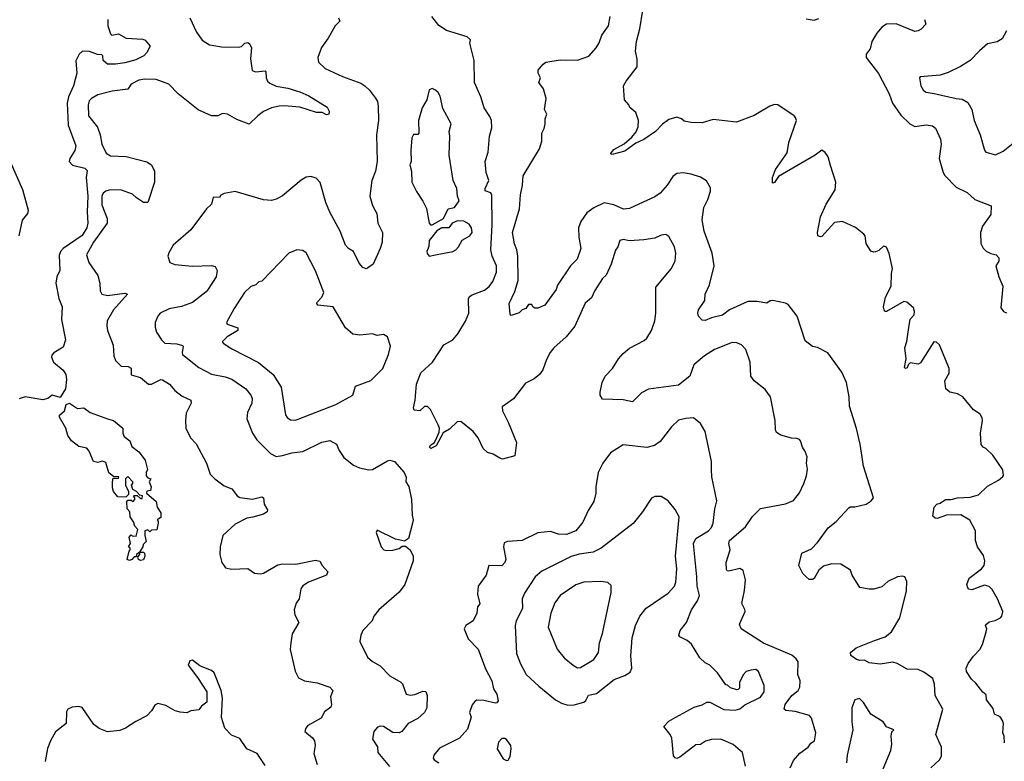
# Model space of a CAD drawing. Extents: x 1678759 to 1859541, y 384609 to 522867.
# Tile 39 of 256: x 1749109 to 1755351, y 400866 to 405564. Entities that reach past the tile are written whole.
import ezdxf

# ---------------------------------------------------------------- set-up
doc = ezdxf.new("R2010")
doc.units = 0

msp = doc.modelspace()

# ---------------------------------------------------------------- linework, layer by layer
at = {"layer": '0CON20XD'}
for points in [[(1755055, 402534.4), (1755135, 402539.2), (1755187, 402553), (1755245, 402608.8), (1755315, 402645.8), (1755341.2, 402668.8), (1755346.1, 402676.1), (1755342.3, 402712.3), (1755278.8, 402805), (1755235, 402846.7), (1755217.5, 402855), (1755205, 402872.5), (1755199.2, 402945), (1755213.3, 403025), (1755211.7, 403041.7), (1755197.5, 403065), (1755155, 403091.2), (1755088.8, 403175), (1755055, 403193.8), (1755005, 403203.3), (1754980, 403225), (1754973.8, 403275), (1755001.2, 403325), (1755001.2, 403355), (1754940, 403505), (1754921.7, 403521.7), (1754905, 403522.5), (1754819.3, 403390.7), (1754805, 403382.5), (1754755, 403390), (1754742, 403378), (1754735, 403357.5), (1754725, 403353.3), (1754719.3, 403359.3), (1754728, 403415), (1754721.2, 403485), (1754734, 403525), (1754745.7, 403614.3), (1754755, 403667.5), (1754780, 403695), (1754781.4, 403715), (1754775, 403738), (1754732.5, 403775), (1754715, 403778), (1754605, 403714.2), (1754594.3, 403714.3), (1754590, 403725), (1754586.2, 403745), (1754598.6, 403805), (1754634.2, 403875), (1754635.8, 403955), (1754642.3, 403987.7), (1754622.3, 404082.3), (1754605, 404122.5), (1754585, 404130), (1754555, 404102.5), (1754535, 404092.5), (1754525, 404090), (1754505, 404097.5), (1754476.4, 404146.4), (1754468.8, 404195), (1754461.2, 404205), (1754408.3, 404248.3), (1754325, 404286.2), (1754275, 404278), (1754195, 404190), (1754185, 404187.5), (1754170, 404195), (1754166.4, 404216.4), (1754185.6, 404315), (1754222.5, 404395), (1754278.8, 404485), (1754282.5, 404535), (1754249.3, 404640.7), (1754233.8, 404695), (1754215, 404722.5), (1754193.6, 404736.4), (1754152.5, 404705), (1753919.2, 404570.8), (1753895, 404533.3), (1753885, 404527.5), (1753881.2, 404531.2), (1753882, 404565), (1753900, 404615), (1753975, 404720), (1753985.8, 404785), (1754034.2, 404925), (1754028, 404945), (1754018, 404955), (1753915, 405025.4), (1753895, 405026.2), (1753863.9, 405016.1), (1753765, 404956.4), (1753652.5, 404915), (1753505, 404932.2), (1753435, 404911.2), (1753365, 404913.3), (1753321.4, 404921.4), (1753305, 404936.2), (1753275, 404946.2), (1753225, 404932), (1753185, 404901.4), (1753140, 404855), (1753065, 404805.6), (1753015, 404781.4), (1752945, 404731.4), (1752865, 404708.8), (1752853.8, 404713.8), (1752875, 404741.2), (1752942.1, 404777.9), (1752990.6, 404819.4), (1753017, 404853), (1753030, 404885), (1753031.2, 404925), (1753016.1, 404976.1), (1752977, 405007), (1752970, 405025), (1752942.5, 405055), (1752936.7, 405145), (1752953.1, 405175), (1753024.2, 405265), (1753024.1, 405314.1), (1753014.2, 405365), (1753018.9, 405425), (1753040.4, 405505), (1753058.8, 405625)], [(1749668.8, 405565), (1749667.5, 405525), (1749685, 405474.2), (1749694.2, 405465), (1749735, 405473.3), (1749785, 405445.7), (1749890.2, 405440.2), (1749905, 405433.1), (1749936.7, 405395), (1749916, 405355), (1749895.3, 405334.7), (1749845, 405310.5), (1749775, 405290.8), (1749717.4, 405282.6), (1749665, 405283), (1749638.5, 405305), (1749635.4, 405335), (1749630.7, 405340.7), (1749603.1, 405343.1), (1749551.7, 405361.7), (1749506.6, 405363.4), (1749485.6, 405345), (1749466.1, 405303.9), (1749472.5, 405225), (1749449.8, 405145), (1749417.7, 405075), (1749409.8, 405035), (1749417.6, 404895), (1749465.4, 404765), (1749457.8, 404735), (1749427.1, 404685), (1749423.3, 404665), (1749445, 404643.1), (1749522.1, 404622.1), (1749537.8, 404607.8), (1749531.2, 404565), (1749540.4, 404445), (1749536.9, 404346.9), (1749541.9, 404275), (1749534.3, 404245), (1749505, 404196.9), (1749384.8, 404115.2), (1749368.9, 404095), (1749359.8, 404070.2), (1749364.5, 403975), (1749344.1, 403935), (1749337.7, 403895), (1749357.3, 403797.3), (1749378, 403745), (1749374.2, 403665), (1749399.2, 403535), (1749385, 403490), (1749325, 403452.5), (1749312.5, 403437.5), (1749310.6, 403425), (1749323.8, 403393.8), (1749385, 403344), (1749402.5, 403315), (1749405.8, 403285), (1749398.8, 403225), (1749365, 403170.8), (1749314.1, 403185.9), (1749287.5, 403165), (1749255, 403156.2), (1749143.9, 403173.9), (1749105, 403162)], [(1750188.8, 405575), (1750229.4, 405485), (1750265, 405434), (1750313.3, 405405), (1750339.7, 405399.7), (1750388.8, 405391.2), (1750495, 405390.6), (1750515.5, 405394.5), (1750536.7, 405415), (1750555, 405420), (1750568.7, 405408.7), (1750578.6, 405385), (1750573.2, 405316.8), (1750582.6, 405242.6), (1750605, 405233.1), (1750665, 405240), (1750670, 405235), (1750672, 405195), (1750680, 405175), (1750695, 405160.8), (1750735, 405143.5), (1750809.8, 405129.8), (1750885, 405107.5), (1750942.3, 405082.3), (1751058.6, 405008.6), (1751072, 404985), (1751070, 404965), (1751055, 404960), (1751026.4, 404976.4), (1750990, 404975), (1750885, 405008.6), (1750785, 405018.1), (1750755, 405015.6), (1750705, 405005.6), (1750655, 404982.9), (1750618, 404955), (1750565, 404902), (1750485, 404931.4), (1750426.7, 404965), (1750395, 404970), (1750364.5, 404955.5), (1750325, 404955.5), (1750241.7, 404991.7), (1750114.7, 405094.7), (1750055, 405155.5), (1749975, 405185.5), (1749902.1, 405187.9), (1749865, 405181.4), (1749816.2, 405155), (1749795.6, 405124.4), (1749695, 405110), (1749605, 405088.6), (1749564, 405065), (1749550.7, 405049.3), (1749542.9, 405025), (1749545.6, 404955), (1749602.3, 404882.3), (1749618.9, 404835), (1749629.5, 404775), (1749658, 404718), (1749685, 404701.5), (1749785, 404697.5), (1749915, 404664.3), (1749945.8, 404645), (1749963.3, 404603.3), (1749962.9, 404535), (1749922.5, 404405), (1749895, 404405.8), (1749850, 404435), (1749825, 404459.2), (1749755, 404484.4), (1749685, 404486.4), (1749655, 404478.1), (1749639.2, 404465), (1749630.9, 404445), (1749630.2, 404390.2), (1749664.4, 404305), (1749664.4, 404275), (1749576.2, 404153.8), (1749533.6, 404075), (1749548.1, 404025), (1749605, 403943.3), (1749617.1, 403895), (1749619.2, 403845), (1749630, 403825), (1749665, 403815.8), (1749775, 403830.8), (1749793.3, 403825), (1749703.9, 403726.1), (1749664.7, 403655), (1749661.8, 403625), (1749666.9, 403595), (1749702.2, 403502.2), (1749705.6, 403435), (1749716.9, 403405), (1749752, 403368), (1749796.9, 403366.9), (1749815.7, 403355.7), (1749815, 403313.3), (1749875, 403297.5), (1749925, 403254.2), (1749945, 403255.8), (1750005, 403284), (1750015, 403282), (1750060, 403255), (1750093.8, 403215), (1750139.3, 403179.3), (1750193.3, 403153.3), (1750195.7, 403135), (1750165, 403070), (1750159.4, 403025), (1750162.5, 402975), (1750192.5, 402915), (1750227.1, 402877.1), (1750292.9, 402755), (1750316.9, 402685), (1750345.4, 402655.4), (1750405, 402611.4), (1750455, 402590.8), (1750487.9, 402547.9), (1750505, 402535.8), (1750585, 402525.6), (1750645, 402540.8), (1750655.7, 402535.7), (1750658.6, 402495), (1750679.7, 402459.7), (1750678.1, 402445), (1750655, 402430.5), (1750588.3, 402411.7), (1750548.8, 402405), (1750475, 402368.1), (1750398, 402295), (1750380, 402225), (1750377.1, 402175), (1750390.6, 402125), (1750415, 402092.2), (1750455, 402082.7), (1750555, 402087.1), (1750598.3, 402058.3), (1750635, 402053.1), (1750655, 402058.1), (1750745, 402109.4), (1750775, 402115.6), (1750860, 402115), (1750985, 402140.6), (1751012.7, 402132.7), (1751026.2, 402105), (1751063.3, 402065), (1751054, 402045), (1750939.8, 402000.2), (1750903.8, 401976.2), (1750892, 401958), (1750880, 401895), (1750862.5, 401867.5), (1750848.6, 401825), (1750854.5, 401794.5), (1750878, 401745), (1750836.8, 401673.2), (1750827.1, 401617.1), (1750824.5, 401574.5), (1750855.8, 401435.8), (1750876, 401395), (1750915, 401375.6), (1750995, 401362.9), (1751075, 401335.8), (1751093.8, 401315), (1751079.2, 401275), (1751086.7, 401225), (1751080.7, 401209.3), (1751040.6, 401179.4), (1751020.3, 401139.7), (1750936.7, 401093.3), (1750922.5, 401075), (1750917.5, 401055), (1750965, 401013.8), (1750977.5, 400995), (1750982, 400965), (1750974.3, 400915), (1750994.4, 400845)], [(1751130, 405575), (1751138, 405555), (1751108.6, 405525), (1751063.8, 405446.2), (1751022, 405388), (1751000, 405325), (1751003.8, 405295), (1751046.2, 405255), (1751155, 405203.8), (1751271.4, 405161.4), (1751296.7, 405145), (1751327.9, 405117.9), (1751365.9, 405065.9), (1751377.1, 405045), (1751382.5, 405015), (1751384.1, 404925), (1751371.8, 404835), (1751374.6, 404665), (1751365.4, 404605), (1751342.3, 404545), (1751330, 404445), (1751345, 404386.7), (1751374.3, 404335), (1751380, 404275), (1751410, 404215), (1751407.1, 404155), (1751394.3, 404115), (1751350.8, 404015), (1751315, 403988.6), (1751305, 403986), (1751285, 403993.3), (1751261.7, 404021.7), (1751226.2, 404095), (1751194.2, 404114.2), (1751174, 404135), (1751141.9, 404225), (1751075.5, 404345), (1751050.8, 404405), (1751015, 404533.3), (1750988.8, 404558.8), (1750955, 404571.2), (1750925, 404566.2), (1750893.4, 404546.6), (1750775, 404448), (1750735, 404426.2), (1750705, 404418.8), (1750655, 404422.5), (1750475, 404476), (1750405, 404463.3), (1750385, 404452.5), (1750375, 404437.5), (1750335, 404440), (1750324.3, 404395.7), (1750294.5, 404365.5), (1750195, 404232.5), (1750082, 404135), (1750054.1, 404085.9), (1750048.8, 404065), (1750061.2, 404025), (1750092.1, 404012.1), (1750205, 404002.2), (1750325, 404006.7), (1750349.2, 403999.2), (1750361.5, 403975), (1750355.5, 403935), (1750305, 403857.1), (1750290.8, 403839.2), (1750205, 403772.7), (1750135, 403747.3), (1750057, 403733), (1750000, 403705), (1749984.3, 403685), (1749968.6, 403645), (1749968.6, 403615), (1749977.5, 403585), (1750008.6, 403535), (1750030, 403515), (1750105, 403510.9), (1750140.6, 403500.6), (1750146, 403495), (1750138.9, 403455), (1750142.4, 403442.4), (1750245, 403360.6), (1750325, 403317.5), (1750411.4, 403301.4), (1750455, 403286.4), (1750541.9, 403225), (1750574.3, 403185), (1750583.2, 403163.2), (1750581.9, 403135), (1750554.3, 403075), (1750549.2, 403035), (1750585, 402943.8), (1750612.6, 402902.6), (1750698.8, 402815), (1750735, 402797.5), (1750775, 402802.9), (1750835, 402818.9), (1750905, 402827.7), (1751025, 402888.1), (1751075, 402898), (1751116.7, 402875), (1751134.3, 402834.3), (1751165, 402790), (1751225, 402741.4), (1751262.5, 402725), (1751323, 402713), (1751345, 402714.2), (1751441.2, 402768.8), (1751455, 402772.5), (1751485, 402763.8), (1751545.6, 402695.6), (1751560, 402665), (1751558, 402635), (1751575.8, 402605.8), (1751592.9, 402525), (1751597.1, 402425), (1751604, 402395), (1751600, 402375), (1751573.6, 402276.4), (1751549.3, 402260.7), (1751492.3, 402272.3), (1751375, 402330), (1751370, 402315), (1751400, 402225), (1751417.5, 402205), (1751435, 402200), (1751475, 402204), (1751515.9, 402214.1), (1751535, 402227.5), (1751555, 402227.5), (1751585.7, 402205.7), (1751604.2, 402165), (1751604.4, 402135), (1751550.8, 401985), (1751515, 401937.1), (1751386.2, 401825), (1751354.2, 401785.8), (1751343.3, 401755), (1751284, 401695), (1751271.2, 401665), (1751266.2, 401625), (1751313.8, 401525), (1751345, 401497.5), (1751395, 401470.8), (1751455, 401407.1), (1751525.9, 401365.9), (1751535.6, 401355.6), (1751560, 401290), (1751585, 401284), (1751615, 401289.2), (1751665, 401310), (1751685, 401307.5), (1751692.7, 401282.7), (1751690, 401205), (1751676.2, 401175), (1751632.5, 401137.5), (1751572, 401105), (1751531.2, 401055), (1751515, 401046), (1751475, 401048.6), (1751415, 401086.9), (1751395, 401088.9), (1751378.6, 401081.4), (1751354.4, 401055), (1751346.7, 401005), (1751376.9, 400956.9), (1751380.6, 400920.6), (1751453.6, 400833.6)], [(1753067.9, 403532.1), (1753085, 403546), (1753115.4, 403594.6), (1753135.6, 403655), (1753142.2, 403705), (1753141.5, 403868.5), (1753240, 403985), (1753265.6, 404035), (1753268.6, 404085), (1753259.4, 404125), (1753225, 404191.2), (1753205, 404202.9), (1753175, 404198.1), (1753135, 404179.5), (1753065, 404169.1), (1752975, 404163.3), (1752935, 404171.4), (1752914.5, 404165.5), (1752901.2, 404125), (1752885.8, 404104.2), (1752858.9, 404015), (1752827.1, 403945), (1752805, 403924.2), (1752755, 403849.2), (1752735, 403802.5), (1752693.1, 403766.9), (1752628.5, 403621.5), (1752572.9, 403555), (1752495.7, 403485), (1752473.1, 403455), (1752448.3, 403411.7), (1752425, 403346.2), (1752404.6, 403315.4), (1752371.1, 403288.9), (1752315, 403260.8), (1752238.7, 403161.3), (1752168.3, 403111.7), (1752170, 403085), (1752206, 403015), (1752258, 402885), (1752248.3, 402801.7), (1752170.5, 402780.5), (1752152.5, 402785), (1752111.7, 402811.7), (1752075, 402822.5), (1752046.8, 402846.8), (1752015.4, 402915.4), (1751983.9, 402953.9), (1751905, 403019.2), (1751883.4, 403016.6), (1751835, 402969.2), (1751794.1, 402945.9), (1751748.8, 402865), (1751715, 402847.5), (1751707.5, 402855), (1751715, 402870), (1751736.1, 402883.9), (1751748.3, 402901.7), (1751769.2, 402950.8), (1751770, 402975), (1751763, 402997), (1751713.3, 403095), (1751695, 403113.3), (1751675, 403113.3), (1751645, 403086.7), (1751610, 403090), (1751606.2, 403105), (1751617, 403153), (1751624.4, 403254.4), (1751653.1, 403326.9), (1751725.7, 403395), (1751798.8, 403505), (1751855, 403536.2), (1751887.4, 403572.6), (1751935, 403653.8), (1751955.6, 403705), (1751954.3, 403795), (1751960.9, 403809.1), (1751978.3, 403821.7), (1752055, 403849.4), (1752085, 403873.1), (1752107.8, 403905), (1752131.8, 403965), (1752132.9, 404005), (1752104.5, 404065), (1752095.4, 404105), (1752104.1, 404265), (1752101.5, 404451.5), (1752095, 404467.8), (1752060, 404480), (1752060.4, 404495), (1752084.1, 404545), (1752066.9, 404595), (1752059.3, 404665), (1752078.5, 404725), (1752086.8, 404825), (1752101.4, 404878.6), (1752100.5, 404925), (1752090.5, 404950.5), (1752054.3, 405005), (1752033.3, 405075), (1751993.5, 405165), (1751990.9, 405305), (1751963.8, 405415), (1751966.1, 405436.1), (1751945, 405456), (1751814.7, 405494.7), (1751766.4, 405526.4), (1751722.7, 405585)], [(1752247.1, 404142.9), (1752233.5, 404215), (1752278.5, 404365), (1752283.3, 404455), (1752295.8, 404515), (1752300, 404575), (1752403.8, 404745), (1752418.8, 404795), (1752420, 404845), (1752434, 404875), (1752441.2, 404905), (1752440, 404935), (1752450, 404965), (1752436.7, 404995), (1752446.7, 405065), (1752430, 405125), (1752400, 405165), (1752410, 405195), (1752396.2, 405225), (1752396.7, 405245), (1752427.3, 405282.7), (1752445, 405294), (1752535, 405310), (1752645, 405306.7), (1752718.3, 405331.7), (1752764.3, 405385), (1752782.8, 405417.2), (1752798.9, 405465), (1752841.5, 405525), (1752853.3, 405583.3)], [(1754095, 405568.4), (1754145, 405561.2), (1754175, 405571.2)], [(1754846.2, 405565), (1754853.3, 405535), (1754825, 405504), (1754805, 405492.5), (1754785, 405490), (1754665, 405537.1), (1754605, 405534.4), (1754574, 405516), (1754542.3, 405477.7), (1754511.9, 405425), (1754500.3, 405379.7), (1754475.7, 405345), (1754476.5, 405325), (1754553.1, 405223.1), (1754620.5, 405095), (1754641.9, 405035), (1754695, 404958.9), (1754752.5, 404905), (1754785, 404888), (1754855, 404897.1), (1754895, 404890.8), (1754915, 404876.7), (1754947.1, 404807.1), (1754950, 404775), (1754938, 404685), (1754963.8, 404595), (1754975, 404576.7), (1755045, 404502.5), (1755115, 404468.1), (1755165, 404424.3), (1755267.5, 404385), (1755265, 404330), (1755213.3, 404255), (1755201.2, 404215), (1755203.3, 404145), (1755217, 404117), (1755236.7, 404096.7), (1755265, 404082.5), (1755300, 404075), (1755317.5, 404055), (1755317.5, 404035), (1755297.5, 404005), (1755316.2, 403935), (1755342.5, 403875), (1755329.3, 403739.3), (1755346.7, 403715), (1755365, 403706.2)], [(1755366, 405494), (1755338.3, 405441.7), (1755305, 405423.8), (1755245, 405410), (1755193, 405367), (1755134, 405305), (1755073.4, 405266.6), (1754995, 405229.2), (1754945, 405213.3), (1754818.8, 405201.2), (1754813.3, 405195), (1754822.9, 405145), (1754839.2, 405115), (1754855, 405104.4), (1754907, 405097), (1755045, 405063.5), (1755085, 405060), (1755119.1, 405039.1), (1755145.4, 404995.4), (1755161.1, 404925), (1755198.5, 404835), (1755225, 404736.7), (1755235, 404724), (1755295, 404708), (1755345, 404731.9), (1755512.5, 404865)], [(1751725, 404264.5), (1751795.2, 404304.8), (1751825.3, 404364.7), (1751865, 404374.2), (1751895.6, 404415.6), (1751885.7, 404445.7), (1751880.6, 404495), (1751858.1, 404545), (1751832.5, 404705), (1751835.8, 404825), (1751831.2, 404855), (1751843.8, 404905), (1751791.2, 405001.2), (1751775, 405080), (1751763, 405103), (1751745, 405117.5), (1751725, 405127.5), (1751705, 405120), (1751690, 405055), (1751660, 405005), (1751638, 404925), (1751638.8, 404845), (1751633, 404837), (1751605, 404836.7), (1751596.2, 404815), (1751588, 404735), (1751590, 404665), (1751583.3, 404645), (1751594, 404605), (1751594.2, 404534.2), (1751624.5, 404474.5), (1751665.8, 404415), (1751687.6, 404367.6), (1751704.2, 404275), (1751713.3, 404265), (1751725, 404264.5)], [(1749105, 404194), (1749127.1, 404292.9), (1749160.8, 404335), (1749164.3, 404355), (1749129.1, 404485), (1749008.5, 404758.5)], [(1754885, 400823.3), (1754940, 400875), (1754952.3, 400897.7), (1754952, 400955), (1754916.7, 401035), (1754961.9, 401195), (1754912.6, 401282.6), (1754907.8, 401355), (1754899.1, 401389.1), (1754840.3, 401430.3), (1754805, 401447.1), (1754735, 401448.6), (1754671.2, 401485), (1754645, 401493.3), (1754565, 401480.8), (1754495, 401489.2), (1754465, 401506.7), (1754435, 401503.8), (1754415, 401510), (1754377.5, 401535), (1754376.7, 401555), (1754412, 401585), (1754528.5, 401631.5), (1754596.2, 401655), (1754636.2, 401685), (1754689.2, 401775), (1754731.4, 401945), (1754734, 402005), (1754720, 402035), (1754705, 402039.2), (1754675, 402034), (1754613.3, 402005), (1754575, 401971.2), (1754525, 401956), (1754495, 401955.7), (1754435, 401967.5), (1754386.2, 402045), (1754375.8, 402075.8), (1754314.1, 402114.1), (1754255, 402116.7), (1754205, 402101.9), (1754174.6, 402075.4), (1754145, 402023.8), (1754135, 402016.7), (1754115, 402017.5), (1754095, 402033.3), (1754075, 402056.2), (1754048.8, 402105), (1754066.7, 402183.3), (1754128.9, 402211.1), (1754167.8, 402252.2), (1754235.4, 402344.6), (1754286, 402384), (1754365, 402471.9), (1754375, 402477.3), (1754403, 402477), (1754476, 402495), (1754506.2, 402515), (1754521.2, 402535), (1754457.5, 402735), (1754437.5, 402875), (1754414.1, 402974.1), (1754370, 403115), (1754368.1, 403175), (1754351.4, 403265), (1754321.7, 403331.7), (1754233.1, 403453.1), (1754166.8, 403486.8), (1754134.3, 403494.3), (1754089.5, 403529.5), (1754038, 403685), (1753980.3, 403760.3), (1753965, 403768.6), (1753884.4, 403785.6), (1753866.9, 403783.1), (1753845, 403768.6), (1753785, 403779.1), (1753725, 403778.9), (1753610, 403725), (1753565, 403692.5), (1753494.3, 403675.7), (1753455, 403658.8), (1753435, 403660), (1753412.5, 403685), (1753407.5, 403705), (1753413.3, 403725), (1753452, 403785), (1753454.2, 403825), (1753482, 403885), (1753512.9, 404005), (1753499.2, 404085), (1753447.5, 404225), (1753435.7, 404295), (1753445.7, 404375), (1753472.5, 404425), (1753488, 404478), (1753487.7, 404497.7), (1753462.3, 404542.3), (1753425, 404566), (1753365.6, 404585.6), (1753315, 404594.2), (1753275, 404590), (1753249.7, 404570.3), (1753214.3, 404515.7), (1753168.8, 404465), (1753135, 404442.5), (1753035, 404395.8), (1752975, 404367.5), (1752937.3, 404362.7), (1752875, 404391.5), (1752815, 404403.5), (1752748.8, 404371.2), (1752705, 404340), (1752666.7, 404285), (1752652.5, 404245), (1752654.4, 404185), (1752666.7, 404115), (1752642.4, 404047.6), (1752600.8, 404005), (1752519.1, 403880.9), (1752509.2, 403855), (1752437.5, 403755), (1752395, 403736.2), (1752375, 403736.7), (1752362.5, 403745), (1752355, 403760), (1752335, 403760), (1752317.5, 403735), (1752295, 403726.2), (1752275, 403706), (1752225, 403688.8), (1752217.7, 403697.7), (1752213.1, 403765), (1752249.1, 403840.9), (1752268.3, 403911.7), (1752266.7, 404065), (1752261.1, 404105), (1752247.1, 404142.9)], [(1751705, 404066.7), (1751745, 404074.3), (1751854.1, 404095.9), (1751875, 404106.2), (1751892, 404125), (1751913.8, 404166.2), (1751962, 404195), (1751978, 404215), (1751974.2, 404245), (1751957.8, 404267.8), (1751925, 404288), (1751885, 404290), (1751851.2, 404275), (1751830, 404245), (1751785, 404244.7), (1751754.2, 404225.8), (1751705.6, 404165), (1751703, 404127), (1751691.2, 404095), (1751692.3, 404082.3), (1751705, 404066.7)], [(1750855, 403025.8), (1750875, 403032.9), (1751113.9, 403126.1), (1751222, 403185), (1751238.8, 403241.2), (1751335, 403278.8), (1751412, 403355), (1751448.3, 403441.7), (1751460, 403495), (1751440, 403555), (1751415, 403570), (1751375, 403564), (1751345, 403573.8), (1751265, 403565.8), (1751221.7, 403571.7), (1751175, 403612), (1751097.5, 403745), (1750998.8, 403755), (1750992, 403765), (1750994.4, 403775), (1751025.5, 403805), (1751037.8, 403835), (1750985, 403973.8), (1750926.4, 404086.4), (1750905, 404102), (1750865.8, 404105.8), (1750815.6, 404084.4), (1750645, 403906.7), (1750625, 403903.3), (1750605.7, 403884.3), (1750575, 403874), (1750533.9, 403836.1), (1750468.1, 403735), (1750420.8, 403645), (1750424.6, 403634.6), (1750492.3, 403612.3), (1750491.4, 403595), (1750425.5, 403555), (1750394.4, 403525), (1750398.8, 403515), (1750455, 403479.4), (1750622.4, 403392.4), (1750715.6, 403315), (1750766.5, 403235), (1750795, 403060), (1750805, 403043.8), (1750825, 403029.2), (1750855, 403025.8)], [(1753993.8, 400825), (1754015, 400870), (1754055, 400917.5), (1754107.5, 400955), (1754125, 400980), (1754147.5, 400995), (1754156, 401045), (1754128.8, 401138.8), (1754115.4, 401155.4), (1754025, 401180.5), (1753967.1, 401187.1), (1753956, 401196), (1753962.9, 401225), (1754005, 401282.5), (1754044.2, 401315), (1754054, 401335), (1754058, 401375), (1754042, 401415), (1754044.2, 401495), (1754032, 401515), (1754005, 401537.1), (1753824.5, 401614.5), (1753683.8, 401705), (1753672, 401735), (1753708, 401815), (1753707.3, 401827.3), (1753687.5, 401865), (1753705, 401946.7), (1753710.5, 402015), (1753695, 402073.3), (1753675, 402086.7), (1753605, 402070), (1753595, 402072.5), (1753590.8, 402080.8), (1753588.9, 402125), (1753614.3, 402205), (1753605.6, 402245), (1753608.9, 402265), (1753710, 402350), (1753755, 402416), (1753805, 402467.1), (1753965, 402495.8), (1754015, 402518.8), (1754052.7, 402567.3), (1754080, 402625), (1754096.7, 402675), (1754103, 402717), (1754096.7, 402755), (1754101.2, 402795), (1754089.1, 402829.1), (1754071.2, 402855), (1754060, 402895), (1754053.6, 402903.6), (1754035, 402910), (1754001.7, 402911.7), (1753935, 402931.2), (1753907.7, 402947.7), (1753900, 402965), (1753898, 403025), (1753868.2, 403175), (1753835, 403221.9), (1753765.4, 403275.4), (1753744.4, 403305), (1753740.8, 403395), (1753713.6, 403473.6), (1753685, 403503.8), (1753655, 403516.2), (1753625, 403519.2), (1753515, 403475.4), (1753450, 403435), (1753383.1, 403376.9), (1753356.9, 403305), (1753285, 403247.9), (1753095, 403222.7), (1753050.8, 403199.2), (1752995, 403142.9), (1752935, 403155.6), (1752805, 403160), (1752789.4, 403185), (1752788.2, 403205), (1752802.5, 403265), (1752821.4, 403305), (1752868.1, 403355), (1752905, 403415.7), (1752935, 403448.9), (1752975, 403483.1), (1753067.9, 403532.1)], [(1749875, 402137.5), (1749862.5, 402145), (1749858.3, 402161.7), (1749870, 402175), (1749870, 402190), (1749850, 402175), (1749848.3, 402161.7), (1749835, 402160), (1749820, 402145), (1749805, 402137.5), (1749790, 402145), (1749803, 402197), (1749810, 402205), (1749810, 402215), (1749800, 402225), (1749812.5, 402245), (1749802.5, 402285), (1749815, 402300), (1749823, 402293), (1749848.3, 402291.7), (1749857.5, 402335), (1749840, 402355), (1749831.7, 402381.7), (1749810, 402415), (1749807.5, 402445), (1749790, 402465), (1749788.3, 402511.7), (1749795, 402520), (1749815, 402520), (1749828.3, 402511.7), (1749840, 402525), (1749840, 402535), (1749830, 402545), (1749835, 402550), (1749855, 402550), (1749875, 402530), (1749885, 402530), (1749887, 402547), (1749871.7, 402551.7), (1749850, 402575), (1749827, 402587), (1749817.5, 402615), (1749827.5, 402625), (1749827.5, 402635), (1749795, 402670), (1749780, 402655), (1749780, 402615), (1749800, 402575), (1749800, 402555), (1749781.7, 402538.3), (1749730.7, 402540.7), (1749703.3, 402575), (1749697, 402597), (1749697.5, 402635), (1749701.7, 402658.3), (1749735, 402660), (1749738.3, 402668.3), (1749705, 402670), (1749675, 402692.5), (1749655, 402757.5), (1749635, 402767.5), (1749605, 402757.5), (1749576.7, 402765), (1749549.5, 402829.5), (1749535, 402850), (1749485, 402860), (1749437.5, 402895), (1749415, 402928.8), (1749402, 402975), (1749362, 403045), (1749362.5, 403057.5), (1749394, 403085), (1749403.9, 403126.1), (1749425, 403133.8), (1749475, 403101.2), (1749515, 403103.8), (1749556.1, 403076.1), (1749672.7, 403032.7), (1749705, 403024), (1749762.5, 402975), (1749763.8, 402945), (1749772.5, 402922.5), (1749806.7, 402895), (1749820.7, 402860.7), (1749865, 402826.7), (1749905, 402772.5), (1749920, 402715), (1749910, 402695), (1749910, 402675), (1749921.7, 402661.7), (1749940, 402655), (1749930, 402635), (1749942.5, 402605), (1749938.3, 402581.7), (1749915, 402577.5), (1749912.5, 402565), (1749975, 402512.5), (1749980, 402475), (1750005, 402440), (1750005, 402410), (1749980, 402395), (1749987.5, 402387.5), (1749987.5, 402375), (1749978.3, 402331.7), (1749945, 402330), (1749935, 402320), (1749921.7, 402331.7), (1749902.5, 402325), (1749902.5, 402295), (1749911.7, 402258.3), (1749891.7, 402238.3), (1749890, 402225), (1749870, 402195), (1749870, 402190), (1749895, 402190), (1749900, 402185), (1749902.5, 402165), (1749895, 402142.5), (1749875, 402137.5)], [(1753710.6, 400835), (1753690.5, 400920.5), (1753632.8, 400972.8), (1753555, 401005.4), (1753495, 401002.9), (1753457.3, 400992.7), (1753425, 400972.7), (1753395, 400970), (1753295, 400891.2), (1753275, 400883.8), (1753265, 400886.7), (1753255, 400900), (1753243, 401013), (1753233.8, 401035), (1753192.5, 401085), (1753225, 401119.2), (1753268.8, 401145), (1753385, 401208.6), (1753435, 401223.1), (1753465, 401239.4), (1753485, 401239.4), (1753573.8, 401193.8), (1753645, 401188.6), (1753675, 401198), (1753706.6, 401223.4), (1753805, 401271.9), (1753828.6, 401305), (1753828.5, 401345), (1753793.8, 401435), (1753775, 401447.5), (1753745, 401442), (1753715, 401433.8), (1753695.9, 401414.1), (1753673.3, 401365), (1753671.7, 401328.3), (1753665, 401320), (1753655, 401317.5), (1753615, 401330), (1753597, 401347), (1753585, 401350), (1753532.5, 401425), (1753484.2, 401474.2), (1753455, 401489.2), (1753420.6, 401520.6), (1753367.3, 401607.3), (1753340.9, 401630.9), (1753294, 401655), (1753287.5, 401665), (1753297.1, 401695), (1753336.5, 401745), (1753368.8, 401825), (1753406.9, 401883.1), (1753419.1, 401915), (1753403.9, 401975), (1753402.8, 402035), (1753380.7, 402245), (1753395, 402276.7), (1753475, 402326.4), (1753495, 402346.9), (1753506.5, 402373.5), (1753515.3, 402464.7), (1753529.2, 402515), (1753497, 402667), (1753494.4, 402715), (1753494.2, 402765), (1753462, 402925), (1753453.9, 402953.9), (1753426.1, 403006.1), (1753380.7, 403040.7), (1753331.7, 403038.3), (1753285, 403026), (1753241.2, 402985), (1753168.9, 402891.1), (1753134.6, 402865.4), (1753084.6, 402854.6), (1752935, 402870.6), (1752855, 402820), (1752807.1, 402755), (1752777.5, 402695), (1752760.8, 402605), (1752762, 402565), (1752749.5, 402510.5), (1752714, 402455), (1752678.6, 402381.4), (1752635.7, 402325), (1752575, 402302.7), (1752525, 402305.5), (1752475, 402320.6), (1752395, 402313.1), (1752295, 402264.5), (1752201.2, 402258.8), (1752180.7, 402249.3), (1752176.2, 402225), (1752190.8, 402145), (1752184.4, 402125.6), (1752165, 402102.9), (1752084.2, 402105.8), (1752066.2, 402045), (1752016, 401975), (1752010.6, 401925), (1752025.8, 401864.2), (1752011.2, 401845), (1752007.5, 401805), (1751983.8, 401755), (1751936.7, 401725), (1751926.7, 401705), (1751952.4, 401642.4), (1752016.7, 401575), (1752062.2, 401452.2), (1752101.4, 401375), (1752112.5, 401325), (1752135, 401290), (1752141.7, 401248.3), (1752135, 401236.7), (1752125.8, 401234.2), (1752051.2, 401251.2), (1752007.5, 401252.5), (1751995, 401244), (1751977.6, 401222.4), (1751961.4, 401175), (1751971.4, 401145), (1751948.3, 401068.3), (1751898.1, 401011.9), (1751771.4, 400948.6), (1751734, 400905), (1751730, 400885), (1751736.2, 400875), (1751766.4, 400856.4)], [(1752585, 401220.6), (1752625, 401223.3), (1752685, 401240), (1752698.6, 401251.4), (1752715.6, 401284.4), (1752765, 401294.3), (1752877.1, 401382.9), (1752945, 401408.6), (1752980.3, 401429.7), (1752989.2, 401455), (1752983.6, 401533.6), (1752991.4, 401648.6), (1753013.6, 401725), (1753040, 401785), (1753080, 401835), (1753220.3, 401929.7), (1753260.6, 401975), (1753268.6, 402001.4), (1753275.9, 402085), (1753266.2, 402165), (1753289.4, 402415), (1753265, 402461.2), (1753220, 402515), (1753175, 402543.3), (1753155, 402543.3), (1753135, 402543.3), (1753115, 402533.3), (1753058, 402445), (1752998.2, 402371.8), (1752794.7, 402215.3), (1752745, 402190.9), (1752655, 402178.2), (1752605, 402163.8), (1752419.6, 402070.4), (1752376.7, 402033.3), (1752309.1, 401930.9), (1752295.4, 401895), (1752297.3, 401832.7), (1752257.1, 401755), (1752249.5, 401725), (1752258.7, 401548.7), (1752284, 401484), (1752320.6, 401415), (1752400.7, 401340.7), (1752505, 401255.7), (1752545, 401232.9), (1752585, 401220.6)], [(1755351.7, 400981.7), (1755350, 401025), (1755342.5, 401045), (1755346.7, 401105), (1755340, 401125), (1755325, 401147.5), (1755290, 401165), (1755280.7, 401200.7), (1755238.8, 401255), (1755237, 401287), (1755215, 401303.3), (1755170.6, 401360.6), (1755142.5, 401385), (1755111.5, 401435), (1755108.5, 401455), (1755122.5, 401485), (1755155, 401532.5), (1755195.5, 401574.5), (1755212, 401605), (1755236.7, 401685), (1755240, 401705), (1755232.5, 401725), (1755237.5, 401735), (1755255, 401750), (1755292.3, 401757.7), (1755326.4, 401773.6), (1755335.6, 401785), (1755341.4, 401815), (1755308, 401895), (1755274.4, 401954.4), (1755255, 401972), (1755225, 401980.8), (1755145, 401951.2), (1755126.4, 401956.4), (1755120, 401965), (1755113.8, 401985), (1755129.2, 402025), (1755205.8, 402085), (1755222.5, 402105), (1755228, 402135), (1755218.3, 402168.3), (1755180.8, 402225), (1755168.1, 402265), (1755169.4, 402325), (1755132.4, 402392.4), (1755075, 402426.5), (1754985.7, 402424.3), (1754925, 402402.9), (1754912.5, 402405), (1754898.3, 402418.3), (1754907.5, 402475), (1754922.5, 402495), (1754945, 402501.2), (1754977.5, 402525), (1755015, 402524.4), (1755055, 402534.4)], [(1752645, 401458.7), (1752665, 401460), (1752748.7, 401511.3), (1752779.4, 401555), (1752784.6, 401615.4), (1752804.6, 401675.4), (1752858.1, 401935), (1752858.8, 401978.8), (1752837.3, 401997.3), (1752794.4, 402004.4), (1752685, 402000.5), (1752635, 401982.5), (1752534.7, 401915.3), (1752501.1, 401868.9), (1752476.2, 401805), (1752460.3, 401715), (1752517.1, 401575), (1752561.8, 401521.8), (1752617.7, 401475), (1752645, 401458.7)], [(1750287.5, 401455), (1750251.2, 401471.2), (1750205, 401506.7), (1750187, 401503), (1750176.7, 401475), (1750237.3, 401397.3), (1750296.2, 401305), (1750295, 401240), (1750262.5, 401215), (1750245, 401192.5), (1750195, 401186.2), (1750168.3, 401171.7), (1750126.4, 401176.4), (1750095, 401186.2), (1750035, 401219.2), (1749985, 401232), (1749965, 401221.2), (1749945.3, 401184.7), (1749915.9, 401154.1), (1749845, 401118.1), (1749780, 401075), (1749745, 401061.5), (1749665, 401051.8), (1749612.9, 401072.9), (1749578.3, 401098.3), (1749505, 401205.6), (1749483.4, 401213.4), (1749442.4, 401207.6), (1749415, 401196), (1749405, 401180), (1749403.9, 401106.1), (1749337.1, 401052.9), (1749304.3, 400995), (1749285.8, 400945.8), (1749271.3, 400865)], [(1750665, 400840), (1750614.3, 400915), (1750549.4, 400945), (1750505, 401010), (1750451.2, 401031.2), (1750410.8, 401075), (1750387.7, 401142.3), (1750394.2, 401265), (1750385.6, 401315), (1750342.5, 401425), (1750325, 401440.8), (1750287.5, 401455)], [(1754562.7, 400767.3), (1754632.5, 400935), (1754637.5, 400975), (1754633.3, 401025), (1754638.3, 401051.7), (1754650, 401065), (1754605, 401083.3), (1754583.3, 401115), (1754504.6, 401164.6), (1754458.9, 401238.9), (1754434.1, 401264.1), (1754404.2, 401255), (1754384.5, 401205), (1754384.5, 401115), (1754391.5, 401065), (1754354.5, 400905), (1754351.1, 400855)], [(1752195, 400871.2), (1752205, 400873.3), (1752218.8, 400895), (1752225.8, 400945), (1752222.5, 400965), (1752195, 401003.8), (1752185, 401010), (1752165, 401010), (1752145, 400986.7), (1752136, 400945), (1752175, 400881.2), (1752195, 400871.2)]]:
    msp.add_lwpolyline(points, dxfattribs=at)

doc.saveas('drawing.dxf')
